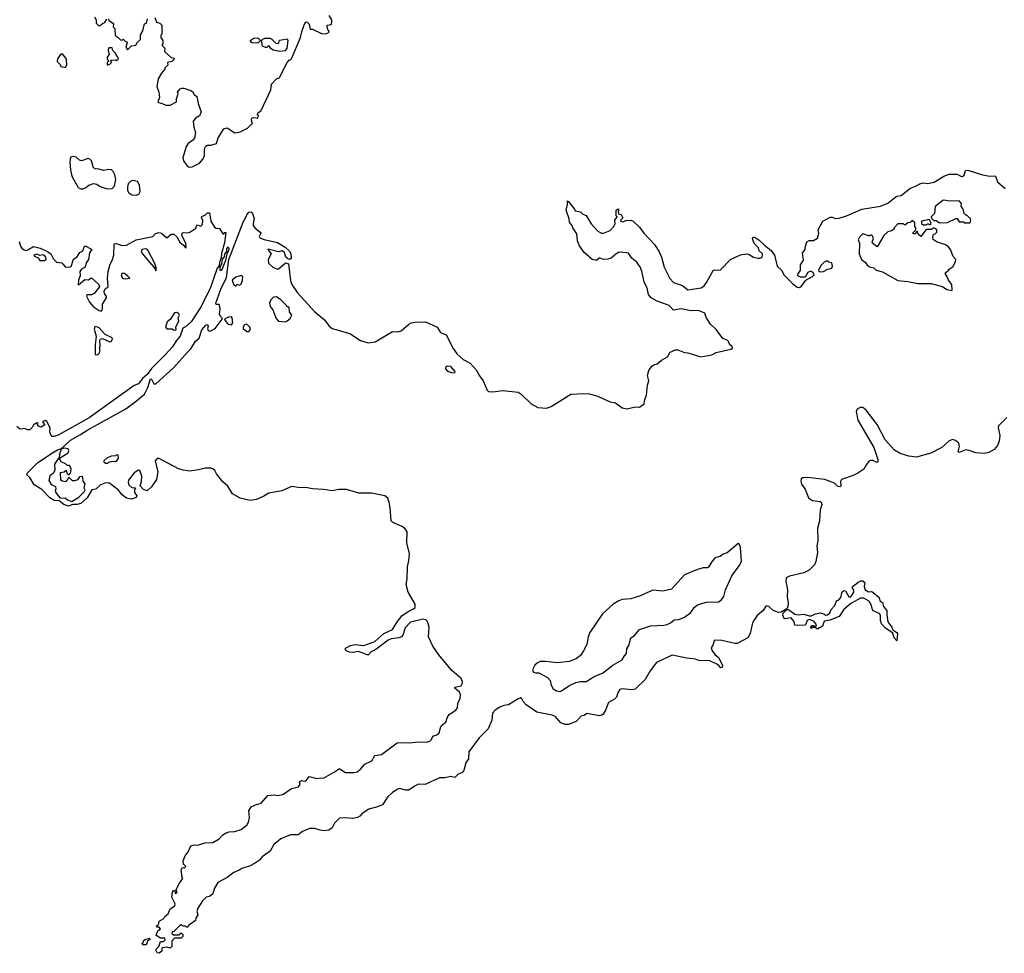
# Model space of a CAD drawing. Extents: x 2494159 to 2685562, y 773219 to 915170.
# Tile 78 of 201: x 2602330 to 2611327, y 798742 to 807277. Entities that reach past the tile are written whole.
import ezdxf

# ---------------------------------------------------------------- set-up
doc = ezdxf.new("R2010")
doc.units = 0

msp = doc.modelspace()

# ---------------------------------------------------------------- linework, layer by layer
at = {"layer": '0CON10XD'}
for points in [[(2603013, 807303), (2603030, 807275), (2603030, 807245), (2603051.7, 807221.7), (2603065, 807222.5), (2603085, 807242.5), (2603109.3, 807250.7), (2603125, 807280)], [(2603140, 807285), (2603145, 807270), (2603179.3, 807249.3), (2603187.5, 807235), (2603182.5, 807212.5), (2603200, 807195), (2603201.7, 807131.7), (2603230, 807115), (2603251.7, 807091.7), (2603265, 807090), (2603275, 807100), (2603295, 807080), (2603310, 807075), (2603312.5, 807065), (2603301.2, 807025), (2603315, 807000), (2603351.7, 807038.3), (2603390, 807045), (2603405, 807070), (2603433.6, 807096.4), (2603433, 807137), (2603455.9, 807174.1), (2603471.7, 807238.3), (2603487.5, 807245), (2603497.5, 807285)], [(2603563.3, 807296.7), (2603580, 807255), (2603610, 807245), (2603627.5, 807225), (2603630, 807145), (2603620, 807135), (2603620, 807115), (2603637.5, 807085), (2603637.5, 807055), (2603630, 807045), (2603657, 807017), (2603652.5, 806985), (2603715, 806930), (2603740, 806925), (2603740, 806915), (2603720, 806895), (2603680, 806885), (2603685, 806860), (2603657.5, 806835), (2603656.7, 806825), (2603625, 806787.5), (2603594.2, 806735), (2603584.2, 806665), (2603601.2, 806615), (2603606.2, 806565), (2603593.3, 806525), (2603598.3, 806518.3), (2603630.7, 806510.7), (2603665, 806496.7), (2603703.3, 806496.7), (2603762.5, 806525), (2603763.6, 806556.4), (2603776.7, 806595), (2603772.5, 806615), (2603797, 806643), (2603810.7, 806649.3), (2603829.3, 806649.3), (2603895, 806630), (2603909.3, 806619.3), (2603923.6, 806593.6), (2603950, 806575), (2603960.7, 806510.7), (2603987.5, 806435), (2603973, 806397), (2603937.5, 806375), (2603915, 806350), (2603920, 806295), (2603936.7, 806245), (2603926, 806195), (2603913.3, 806175), (2603870, 806145), (2603851.4, 806118.6), (2603821.9, 806015), (2603827.5, 805985), (2603860.3, 805940.3), (2603879.2, 805929.2)], [(2603879.2, 805929.2), (2603905, 805931.9), (2603972, 805965), (2604006.5, 806003.5), (2604017.1, 806035), (2604020, 806095), (2604030.5, 806119.5), (2604045, 806130), (2604075, 806130), (2604127.5, 806145), (2604143.3, 806196.7), (2604195, 806280), (2604225, 806287.5), (2604295, 806243.8), (2604345, 806250), (2604410, 806285), (2604445, 806320), (2604457.5, 806325), (2604447, 806357), (2604450, 806375), (2604465, 806382.5), (2604506.7, 806375), (2604511.7, 806401.7), (2604500, 806415), (2604510.7, 806429.3), (2604537.5, 806445), (2604624.5, 806635), (2604631.7, 806688.3), (2604675, 806736.7), (2604685, 806742.5), (2604695, 806737.5), (2604705, 806747.5), (2604773.9, 806886.1), (2604795, 806910), (2604805, 806910), (2604815, 806920), (2604895.6, 807115), (2604908.9, 807165), (2604930.5, 807229.5), (2604945, 807252.5), (2604955, 807257.5), (2604974.3, 807234.3), (2604985, 807190), (2605005, 807190), (2605095, 807147.5), (2605135, 807150), (2605156.4, 807163.6), (2605143.8, 807195), (2605140, 807225), (2605175, 807234), (2605182.9, 807255), (2605180.8, 807275), (2605158.8, 807315)], [(2604505, 807062.5), (2604453.6, 807063.6), (2604440, 807075), (2604440, 807085), (2604455, 807100), (2604473, 807107), (2604505, 807110), (2604530, 807085), (2604505, 807062.5)], [(2604706.4, 806986.4), (2604645, 806998.8), (2604623.3, 807013.3), (2604605, 807040), (2604587, 807023), (2604575, 807022.5), (2604550, 807035), (2604540, 807085), (2604551.7, 807098.3), (2604573, 807107), (2604615, 807107.5), (2604635, 807100), (2604671.7, 807061.7), (2604695, 807060), (2604705, 807090), (2604775, 807102.5), (2604780, 807085), (2604770, 807015), (2604755, 806991.2), (2604706.4, 806986.4)], [(2603135, 806862.5), (2603155, 806870), (2603170, 806885), (2603162.5, 806907.5), (2603205, 806910), (2603215, 806900), (2603231.7, 806918.3), (2603225, 806940), (2603210, 806955), (2603205, 806970), (2603180, 806995), (2603175, 807020), (2603145, 807020), (2603138.3, 807001.7), (2603140, 806975), (2603150, 806965), (2603130, 806935), (2603130, 806915), (2603140, 806905), (2603140, 806895), (2603130, 806885), (2603130, 806865), (2603135, 806862.5)], [(2602745, 806840), (2602761.7, 806858.3), (2602757.5, 806915), (2602725, 806960), (2602705, 806960), (2602675, 806920), (2602673.3, 806895), (2602698.3, 806868.3), (2602705, 806850), (2602745, 806840)], [(2603130.4, 805730.4), (2603175, 805734.3), (2603195.9, 805754.1), (2603208, 805815), (2603199.5, 805859.5), (2603185, 805890), (2603170, 805905), (2603145, 805907.5), (2603095, 805896.7), (2603045, 805912.5), (2603025, 805910), (2603005, 805922.5), (2602986.7, 805985), (2602971.7, 806001.7), (2602955, 806006.2), (2602895, 805986.2), (2602875, 805993.3), (2602845, 806020), (2602815, 806027.5), (2602795, 806020), (2602788.8, 805975), (2602794.3, 805905), (2602807.1, 805845), (2602865, 805741.2), (2602885, 805731.2), (2602909.3, 805730.7), (2602935, 805742.5), (2602962.5, 805765), (2603005, 805778.8), (2603035, 805774), (2603065, 805752.5), (2603130.4, 805730.4)], [(2603377, 803133), (2603325, 803067.5), (2603322, 803045), (2603327.5, 803025), (2603355, 803000), (2603388.3, 802998.3), (2603378.3, 802981.7), (2603377.5, 802955), (2603400, 802925), (2603395, 802907.5), (2603354.3, 802894.3), (2603305, 802902.9), (2603265, 802934.2), (2603229.6, 802979.6), (2603155, 803037.5), (2603145, 803042.5), (2603105, 803040), (2603065, 803021.2), (2603026, 802984), (2602990.5, 802979.5), (2602945.8, 802905), (2602888.8, 802855), (2602855, 802843.5), (2602816.2, 802843.8), (2602775, 802828.8), (2602733.3, 802845), (2602690, 802880), (2602645, 802881.4), (2602604, 802905), (2602531.7, 802981.7), (2602461.2, 803025), (2602421.7, 803091.7), (2602396.2, 803116.2), (2602400, 803135), (2602492.5, 803225), (2602615, 803308.1), (2602675, 803344), (2602711.7, 803358.3), (2602795, 803431.8), (2602886.6, 803483.4), (2602951.7, 803528.3), (2603300.5, 803719.5), (2603397.7, 803792.3), (2603468.9, 803855), (2603501.4, 803915), (2603525, 803993.3), (2603535, 803990), (2603555, 803949.5), (2603575, 803949.5), (2603736.4, 804093.6), (2603865, 804239.5), (2603893, 804267), (2603935, 804337.8), (2603968.8, 804365), (2603995, 804440.6), (2604035, 804486.2), (2604045, 804490), (2604053.3, 804475), (2604046.1, 804453.9), (2604052.5, 804435), (2604065, 804430), (2604083.3, 804435), (2604116.1, 804453.9), (2604180.7, 804539.3), (2604183.3, 804545), (2604163.4, 804563.4), (2604155.4, 804585), (2604161.2, 804635), (2604157.1, 804667.1), (2604153.6, 804673.6), (2604125, 804672.5), (2604123.3, 804685), (2604167, 804813), (2604218.6, 804921.4), (2604240, 805085), (2604365, 805410), (2604405, 805493.3), (2604425, 805516.7), (2604445, 805520), (2604458.6, 805505), (2604471.2, 805458.8), (2604462, 805415), (2604464, 805395), (2604478.8, 805375), (2604527.5, 805335), (2604532.5, 805325), (2604518.6, 805295), (2604523.6, 805283.6), (2604565, 805266.7), (2604685, 805240), (2604756.4, 805196.4), (2604795, 805159.2), (2604808.1, 805138.1), (2604812, 805095), (2604795, 805083.8), (2604779.1, 805089.1), (2604762, 805105), (2604748.3, 805148.3), (2604727.5, 805165), (2604695, 805155.7), (2604600.5, 805179.5), (2604596.7, 805175), (2604628, 805135), (2604601.2, 805085), (2604602, 805052), (2604643.9, 805013.9), (2604685, 804997.5), (2604695, 805000), (2604755, 805050), (2604765, 805053.3), (2604787.5, 805045), (2604803.7, 804893.7), (2604817.3, 804857.3), (2604869.3, 804779.3), (2605025.7, 804605), (2605115, 804531.5), (2605158.1, 804475), (2605185, 804452.5), (2605347.8, 804407.8), (2605445.3, 804345.3), (2605515, 804321.5), (2605577.6, 804332.4), (2605735, 804425.5), (2605785, 804423.1), (2605815, 804433.1), (2605885, 804494), (2605907.5, 804505), (2605945, 804512.9), (2606036.7, 804515), (2606143.8, 804465), (2606175, 804416.2), (2606226.6, 804396.6), (2606291.2, 804271.2), (2606328.2, 804218.2), (2606380.8, 804170.8), (2606445, 804135.5), (2606501.5, 804075), (2606530.9, 804020.9), (2606566.4, 803975), (2606601.2, 803891.2), (2606615, 803876.9), (2606654.6, 803874.6), (2606745, 803887.5), (2606885, 803871.9), (2606912.9, 803855), (2607002.5, 803765), (2607065, 803731.9), (2607145, 803726.4), (2607185, 803739.5), (2607365, 803854.3), (2607485, 803859.6), (2607535, 803855.3), (2607605, 803838.4), (2607725, 803783.2), (2607775.6, 803775.6), (2607835, 803728.8), (2607880.7, 803720.7), (2607955, 803736.7), (2607995, 803733.3), (2608037.5, 803765), (2608042.5, 803805), (2608058.9, 803845), (2608067.5, 803935), (2608077.5, 803975), (2608068.1, 804025), (2608080.3, 804069.7), (2608105, 804110), (2608125, 804122.5), (2608155, 804130), (2608194.5, 804165.5), (2608250, 804195), (2608275, 804237.1), (2608322.1, 804257.9), (2608345, 804257.5), (2608405, 804233.3), (2608435, 804230.6), (2608555, 804194.7), (2608655, 804213.9), (2608695, 804233.3), (2608827.5, 804265), (2608842.5, 804275), (2608839.3, 804289.3), (2608818.8, 804305), (2608807.5, 804335), (2608795, 804347.5), (2608755, 804362.5), (2608693.9, 804443.9), (2608642.7, 804492.7), (2608603.8, 804555), (2608590, 804595), (2608532.3, 804617.7), (2608464.5, 804614.5), (2608374.4, 804634.4), (2608305, 804620), (2608263.8, 804663.8), (2608155, 804703.8), (2608099.6, 804735), (2608075.9, 804765), (2608063.5, 804825), (2608035, 804877.5), (2608019.1, 804965), (2608001.5, 805011.5), (2607969.2, 805059.2), (2607925, 805097.3), (2607891.7, 805141.7), (2607825, 805151), (2607801.9, 805148.1), (2607776, 805134), (2607735, 805097.7), (2607705, 805087.1), (2607664, 805084), (2607635, 805097.5), (2607625, 805096.7), (2607600, 805075), (2607562.5, 805085), (2607485, 805150.9), (2607442.3, 805215), (2607427.3, 805255), (2607420, 805320), (2607384.6, 805374.6), (2607380, 805390), (2607354, 805425), (2607352, 805455), (2607323.3, 805535), (2607337, 805587), (2607335, 805620), (2607346.1, 805616.1), (2607400, 805545), (2607405, 805530), (2607455, 805520), (2607475, 805500), (2607507.7, 805487.7), (2607550.7, 805410.7), (2607612.7, 805342.7), (2607645, 805324), (2607665, 805325.7), (2607725, 805350), (2607759.2, 805385), (2607771.2, 805415), (2607767.5, 805445), (2607790, 805475), (2607780, 805485), (2607780, 805535), (2607797, 805547), (2607806.7, 805535), (2607800, 805525), (2607801.7, 805501.7), (2607825, 805496.7), (2607842.5, 805465), (2607821.7, 805448.3), (2607820, 805435), (2607845, 805427.5), (2607868.3, 805441.7), (2607915, 805443.8), (2607935, 805434), (2607995, 805380), (2608034.4, 805324.4), (2608135, 805218.6), (2608173.5, 805155), (2608194.5, 805105), (2608218.2, 805015), (2608269.9, 804909.9), (2608305, 804874.5), (2608386.6, 804846.6), (2608435, 804806.7), (2608558, 804825), (2608583.1, 804845), (2608604.4, 804875), (2608666, 804984), (2608685, 804991.2), (2608715.7, 804985.7), (2608735, 804990), (2608825.5, 805084.5), (2608915, 805127.1), (2608975, 805136.2), (2608995, 805131.2), (2609035, 805106.7), (2609076, 805096), (2609095, 805095.8), (2609114.4, 805105.6), (2609117.1, 805137.1), (2609086.7, 805165), (2609080.7, 805190.7), (2609046, 805225), (2609036, 805245), (2609026.7, 805275), (2609035, 805287.5), (2609045, 805290), (2609085, 805265.7), (2609135, 805215.6), (2609197, 805167), (2609226.9, 805125), (2609250.9, 805025), (2609292.8, 804982.8), (2609312.2, 804945), (2609332.3, 804922.3), (2609395, 804861.2), (2609435, 804832.9), (2609455, 804830), (2609475, 804841.2), (2609513.6, 804896.4), (2609575, 804928.8), (2609590, 804945), (2609580, 804965), (2609555, 804977.5), (2609532.5, 804965), (2609507, 804923), (2609465, 804922.5), (2609440, 804935), (2609443.3, 804955), (2609463.8, 804985), (2609466.2, 805035), (2609491.2, 805078.8), (2609484.3, 805145.7), (2609507.5, 805175), (2609507.5, 805195), (2609523.3, 805245), (2609545, 805258.8), (2609585, 805256.7), (2609619.3, 805280.7), (2609632.5, 805325), (2609627.5, 805355), (2609670, 805435), (2609735, 805470.8), (2609755, 805472), (2609785, 805458), (2609818.7, 805461.3), (2609885, 805483.5), (2610023.8, 805545), (2610195, 805572.3), (2610261.3, 805598.7), (2610322.8, 805647.2), (2610345, 805663.8), (2610385, 805670), (2610462.5, 805735), (2610522.4, 805757.6), (2610555, 805777.5), (2610585, 805784.2), (2610625, 805779.2), (2610685, 805791.9), (2610775, 805846.2), (2610824.3, 805864.3), (2610895, 805863.3), (2610930, 805845), (2610945, 805843.3), (2610960, 805855), (2610972.3, 805897.7), (2610995, 805902.5), (2611128.4, 805858.4), (2611195, 805846.2), (2611235, 805850), (2611245.8, 805845.8), (2611266, 805795), (2611334.6, 805734.6)], [(2603395, 805672.2), (2603417.4, 805682.6), (2603431.4, 805705), (2603425.6, 805765), (2603405, 805797.5), (2603363.2, 805806.8), (2603345, 805800), (2603322.5, 805775), (2603314, 805745), (2603316, 805715), (2603327.5, 805695), (2603356, 805675), (2603395, 805672.2)], [(2611015, 805420), (2611022.5, 805445), (2611016.7, 805456.7), (2610985, 805490), (2610975, 805490), (2610960, 805505), (2610952.5, 805545), (2610933, 805573), (2610937, 805597), (2610915, 805620), (2610825, 805617.5), (2610775, 805627.5), (2610765, 805622.5), (2610695, 805570), (2610690, 805505), (2610660, 805475), (2610661.7, 805461.7), (2610681.7, 805441.7), (2610705, 805440), (2610735, 805420), (2610807, 805423), (2610885, 805460), (2610895, 805460), (2610915, 805430), (2610955, 805430), (2610965, 805420), (2611015, 805420)], [(2602325, 805250), (2602336.7, 805205), (2602348.3, 805188.3), (2602371.7, 805171.7), (2602385, 805167.5), (2602405, 805173.3), (2602455, 805202), (2602517.6, 805187.6), (2602585, 805156.2), (2602613.3, 805135), (2602634.5, 805094.5), (2602665, 805060), (2602715, 805053.8), (2602745, 805016.7), (2602775, 805013.8), (2602798.8, 805021.2), (2602822.7, 805087.3), (2602852.5, 805105), (2602880.7, 805149.3), (2602906.4, 805163.6), (2602922.5, 805205), (2602935, 805206.7), (2602980.7, 805180.7), (2602987.5, 805175), (2602967.5, 805145), (2602957.1, 805085), (2602936.7, 805053.3), (2602927.5, 805015), (2602894.4, 804995.6), (2602878.8, 804975), (2602883.6, 804936.4), (2602866.7, 804895), (2602863.3, 804855), (2602868.3, 804851.7), (2602925, 804902.5), (2602955, 804897.5), (2602985, 804916.7), (2603053.8, 804855), (2603060, 804835), (2603010, 804775), (2602985, 804760), (2602945, 804762.5), (2602940, 804755), (2602944.2, 804744.2), (2602968.8, 804695), (2603000, 804655), (2603055, 804618), (2603075, 804613.3), (2603080.7, 804619.3), (2603087.5, 804635), (2603087.5, 804675), (2603122.5, 804735), (2603122.5, 804745), (2603103.3, 804775), (2603101.2, 804795), (2603110, 804815), (2603137.5, 804835), (2603131.2, 804915), (2603139.2, 804975), (2603156.8, 805043.2), (2603174, 805075), (2603190, 805125), (2603191.7, 805228.3), (2603215, 805231.2), (2603262.7, 805212.7), (2603305, 805215.7), (2603395, 805262.9), (2603545, 805294.2), (2603569.3, 805320.7), (2603605, 805332.5), (2603625.4, 805325.4), (2603675, 805282.5), (2603712.5, 805315), (2603737.5, 805315), (2603765, 805292.5), (2603792.3, 805242.3), (2603827.5, 805215), (2603845, 805192.5), (2603850, 805195), (2603848.8, 805235), (2603812.7, 805302.7), (2603813.3, 805325), (2603825, 805331.2), (2603860.5, 805329.5), (2603884.3, 805335.7), (2603939.3, 805370.7), (2603945, 805390), (2603955, 805400), (2603985, 805390), (2604000, 805405), (2604002.5, 805445), (2603990, 805465), (2603993.6, 805476.4), (2604028.3, 805491.7), (2604045, 805510), (2604065, 805510), (2604077.5, 805435), (2604111.2, 805381.2), (2604125, 805370), (2604156.4, 805366.4), (2604185, 805320), (2604195, 805320), (2604205, 805332.5), (2604215, 805330), (2604201.7, 805238.3), (2604175, 805140), (2604170, 805100), (2604155, 805060), (2604152.5, 805027.5), (2604134, 805005), (2604072.5, 804827.5), (2603986.6, 804653.4), (2603895.4, 804514.6), (2603845, 804467.5), (2603821.7, 804458.3), (2603797.1, 804385), (2603759.7, 804340.3), (2603725.2, 804284.8), (2603655, 804209.5), (2603533.3, 804086.7), (2603495.7, 804034.3), (2603452.3, 803997.7), (2603415, 803949.2), (2603375, 803932), (2602965, 803638), (2602681.8, 803478.2), (2602645, 803465.6), (2602627.1, 803467.1), (2602616.2, 803475), (2602606.7, 803505), (2602607.5, 803545), (2602577.5, 803605), (2602565, 803612.5), (2602540, 803605), (2602540, 803595), (2602558.3, 803571.7), (2602525, 803552.5), (2602500.7, 803560.7), (2602492.5, 803575), (2602498.3, 803588.3), (2602485, 803590), (2602457, 803573), (2602445, 803550), (2602421.7, 803528.3), (2602405, 803527.5), (2602375, 803540), (2602357.5, 803537.5), (2602335, 803533.8), (2602305, 803557.5)], [(2610645, 805400), (2610660, 805415), (2610645, 805450), (2610570, 805435), (2610570, 805415), (2610585, 805400), (2610615, 805400), (2610625, 805410), (2610635, 805410), (2610645, 805400)], [(2610845, 804802.5), (2610850, 804805), (2610846.2, 804855), (2610816.2, 804895), (2610806, 804926), (2610787.5, 804955), (2610795, 804967.5), (2610815, 804980), (2610822.5, 804995), (2610859.3, 805020.7), (2610882, 805065), (2610884, 805085), (2610861.1, 805111.1), (2610836, 805175), (2610815, 805203.3), (2610785, 805221.2), (2610715, 805243.8), (2610677, 805267), (2610672.5, 805285), (2610680, 805315), (2610695, 805320), (2610710, 805335), (2610710, 805355), (2610685, 805370), (2610675, 805370), (2610661.7, 805358.3), (2610611.7, 805358.3), (2610565, 805293.3), (2610540, 805315), (2610535, 805340), (2610521.7, 805338.3), (2610515, 805320), (2610495, 805320), (2610495, 805330), (2610520, 805355), (2610520, 805375), (2610510, 805385), (2610508.3, 805418.3), (2610485, 805440), (2610468.3, 805421.7), (2610445, 805420), (2610425, 805400), (2610415, 805400), (2610405, 805410), (2610355, 805410), (2610320, 805375), (2610320, 805365), (2610300, 805345), (2610263, 805337), (2610227.5, 805305), (2610165, 805200), (2610123, 805233), (2610120, 805245), (2610132.5, 805275), (2610120, 805305), (2610105, 805310), (2610095, 805300), (2610085, 805300), (2610035, 805320), (2610005, 805290), (2609992.5, 805265), (2610003, 805233), (2610000, 805135), (2610022, 805085), (2610057.7, 805057.7), (2610075, 805033.3), (2610098.3, 805018.3), (2610135, 805007.5), (2610156.2, 804986.2), (2610215, 804972), (2610355, 804891.9), (2610445, 804883.1), (2610535.8, 804865.8), (2610660, 804865), (2610758.8, 804838.8), (2610805, 804810), (2610845, 804802.5)], [(2603575, 804980), (2603580, 804995), (2603565, 805046.7), (2603500, 805170), (2603482.3, 805182.3), (2603450, 805175), (2603440, 805165), (2603449.3, 805139.3), (2603568.3, 804998.3), (2603575, 804980)], [(2604175, 804982.5), (2604163, 804983), (2604162.5, 805017.5), (2604176.7, 805043.3), (2604183, 805087), (2604201.7, 805108.3), (2604203.6, 805136.4), (2604221.7, 805158.3), (2604223.3, 805185), (2604235, 805200), (2604240, 805185), (2604236.4, 805163.6), (2604222.5, 805137.5), (2604210, 805075), (2604175, 804982.5)], [(2602555, 805074.2), (2602570, 805085), (2602571.2, 805095), (2602570, 805105), (2602555, 805122.5), (2602545, 805126.7), (2602515, 805122.5), (2602485, 805132.5), (2602457.5, 805125), (2602463.9, 805113.9), (2602500, 805100), (2602514.4, 805074.4), (2602555, 805074.2)], [(2609645, 804972.5), (2609675, 804974.2), (2609714.1, 804995.9), (2609752.5, 805005), (2609756.4, 805023.6), (2609750, 805055), (2609725, 805060), (2609705, 805072.5), (2609680.7, 805059.3), (2609651.7, 805028.3), (2609630, 804985), (2609645, 804972.5)], [(2603293, 804907), (2603335, 804912.5), (2603316.2, 804935), (2603286.6, 804956.6), (2603275, 804960.8), (2603262.5, 804955), (2603257.8, 804935), (2603271.1, 804911.1), (2603293, 804907)], [(2604305, 804840), (2604315, 804860), (2604335, 804850), (2604355, 804860), (2604367, 804897), (2604367.5, 804925), (2604360, 804935), (2604345, 804936.7), (2604305, 804923.8), (2604270, 804895), (2604285, 804860), (2604305, 804840)], [(2604755, 804516.2), (2604775, 804524), (2604802.5, 804545), (2604816.7, 804575), (2604796.7, 804606.7), (2604792.5, 804645), (2604785, 804652.5), (2604771.7, 804651.7), (2604767.5, 804665), (2604715, 804716.7), (2604675, 804742), (2604650.3, 804739.7), (2604623.8, 804715), (2604612.5, 804685), (2604619.2, 804655), (2604643.6, 804623.6), (2604672, 804545), (2604695, 804520), (2604755, 804516.2)], [(2603755, 804440), (2603760, 804445), (2603757.5, 804465), (2603782.5, 804525), (2603778.3, 804551.7), (2603790, 804575), (2603785, 804587.5), (2603765, 804601.2), (2603744.4, 804595.6), (2603705, 804537.5), (2603676.4, 804513.6), (2603662.5, 804465), (2603675, 804450), (2603721.7, 804451.7), (2603735, 804442.5), (2603755, 804440)], [(2604265, 804487.5), (2604276.7, 804505), (2604272.5, 804552.5), (2604265, 804560), (2604237.1, 804557.1), (2604210, 804545), (2604202.5, 804535), (2604225, 804502.5), (2604235, 804493.3), (2604265, 804487.5)], [(2603045, 804212.2), (2603056.5, 804225), (2603066.2, 804255), (2603060, 804275), (2603066, 804295), (2603062, 804345), (2603066.7, 804355), (2603085, 804363.8), (2603155, 804332.5), (2603166.4, 804333.6), (2603178.8, 804355), (2603175, 804367.5), (2603109.7, 804399.7), (2603055, 804458.8), (2603025, 804473.3), (2603015, 804470), (2603011.4, 804448.6), (2603027.5, 804385), (2603018, 804305), (2603018.8, 804215), (2603045, 804212.2)], [(2604425, 804427.5), (2604437.5, 804445), (2604432.5, 804465), (2604405, 804492.5), (2604385, 804487.5), (2604373, 804467), (2604373, 804453), (2604405, 804427.5), (2604425, 804427.5)], [(2606305, 804050), (2606310, 804055), (2606307.5, 804065), (2606270, 804105), (2606235, 804110), (2606221.7, 804098.3), (2606220, 804085), (2606240, 804065), (2606275, 804052.5), (2606305, 804050)], [(2611350.6, 803639.4), (2611273.9, 803565), (2611272.2, 803545), (2611287.5, 803475), (2611281.6, 803425), (2611265.5, 803384.5), (2611235, 803348.8), (2611185, 803319.3), (2611145, 803309.8), (2611067.1, 803317.1), (2611005, 803340), (2610975.3, 803344.7), (2610915, 803319.4), (2610904.4, 803325), (2610917.1, 803375), (2610911.8, 803405), (2610880.6, 803430.6), (2610855, 803438.8), (2610822.8, 803427.2), (2610756.4, 803366.4), (2610655, 803313.1), (2610525, 803277.4), (2610455, 803286.4), (2610375, 803310.7), (2610322.7, 803342.7), (2610238, 803435), (2610165.9, 803575.9), (2610065, 803706.4), (2610035, 803731.1), (2610008.7, 803731.3), (2609983.1, 803716.9), (2609974.6, 803695.4), (2609989.6, 803615), (2610136.3, 803366.3), (2610172.9, 803255), (2610171.2, 803235), (2610165, 803228.8), (2610125, 803246.9), (2610105, 803248.1), (2610085.4, 803234.6), (2610069.2, 803210.8), (2610042.1, 803167.9), (2609988.3, 803131.7), (2609945, 803110), (2609839.2, 803075), (2609830.6, 803055), (2609833.8, 803016.2), (2609825, 803006.7), (2609805, 803010), (2609775, 803040), (2609687.3, 803072.7), (2609525, 803092.9), (2609485, 803089.4), (2609471.3, 803078.7), (2609469.1, 803055), (2609475, 803031.4), (2609508.2, 802985), (2609539.2, 802905), (2609575, 802881.1), (2609645, 802872), (2609653.8, 802865), (2609660, 802845), (2609644.3, 802795), (2609636.9, 802695), (2609621.5, 802625), (2609623.2, 802516.8), (2609614.2, 802465), (2609620, 802405), (2609604.4, 802325), (2609591.9, 802295), (2609544.7, 802245.3), (2609495, 802220.4), (2609365, 802191.2), (2609334.2, 802175), (2609330.5, 802145), (2609344.6, 802064.6), (2609343.2, 802005), (2609351.6, 801945), (2609348.7, 801911.3), (2609338.8, 801891.2), (2609289.5, 801860.5), (2609265, 801857.4), (2609215.6, 801875.6), (2609175, 801913.3), (2609155, 801920), (2609146.7, 801915), (2609124.1, 801875.9), (2609070.3, 801829.7), (2609039.2, 801785), (2609027.3, 801762.7), (2609005.8, 801665), (2608982.5, 801625), (2608885, 801574.4), (2608865, 801573.5), (2608746.9, 801603.1), (2608685, 801606.2), (2608675, 801597.5), (2608666.7, 801565), (2608648.8, 801535), (2608654, 801515), (2608683, 801473), (2608715, 801445.8), (2608752.5, 801375), (2608747.5, 801355), (2608736.7, 801353.3), (2608716.4, 801376.4), (2608700, 801385), (2608635.4, 801415.4), (2608535, 801420.5), (2608505, 801430.6), (2608425, 801440), (2608291.2, 801468.8), (2608147.9, 801402.1), (2608092, 801325), (2608045.6, 801244.4), (2607955, 801158), (2607925, 801152), (2607835, 801158.8), (2607815, 801152.5), (2607796.4, 801123.6), (2607782.5, 801085), (2607765.9, 801064.1), (2607710, 801035), (2607682.5, 800965), (2607662, 800928), (2607649.7, 800920.3), (2607625, 800914), (2607515, 800933.3), (2607485, 800916.7), (2607459.3, 800910.7), (2607415, 800860), (2607345, 800833.3), (2607315, 800833.3), (2607275, 800850), (2607234.2, 800895), (2607225, 800905.7), (2607195, 800919.2), (2607055, 800946.7), (2606957.5, 801015), (2606930, 801045), (2606919.3, 801069.3), (2606906.4, 801076.4), (2606885, 801070), (2606797.5, 801015), (2606755, 801008), (2606716.5, 800993.5), (2606675, 800964.4), (2606651.7, 800938.3), (2606645, 800873.8), (2606609.6, 800795), (2606527, 800713), (2606435.5, 800585), (2606430.9, 800519.1), (2606408.1, 800485), (2606387.5, 800415), (2606374, 800395), (2606332, 800378), (2606305, 800350.8), (2606265, 800359.2), (2606215, 800347.1), (2606165, 800345.8), (2606035, 800286.2), (2605975, 800288), (2605945, 800274.2), (2605885, 800234.6), (2605853.8, 800233.8), (2605805, 800248.1), (2605785, 800242.2), (2605737.7, 800212.3), (2605691.2, 800168.8), (2605645, 800100), (2605600, 800080), (2605521.1, 800058.9), (2605459.3, 800020.7), (2605436.7, 799995), (2605416.6, 799983.4), (2605375, 799973.6), (2605301.9, 799981.9), (2605252.8, 799977.2), (2605206.5, 799933.5), (2605185, 799888.6), (2605155, 799867.5), (2605115, 799862.1), (2605075, 799867.3), (2605025, 799883.4), (2604977.9, 799882.1), (2604915, 799856.7), (2604875, 799826), (2604805, 799824.2), (2604715, 799790), (2604653.2, 799736.8), (2604618.6, 799675), (2604545, 799624.3), (2604520, 799595), (2604475, 799562.5), (2604435, 799541.4), (2604361.2, 799518.8), (2604335, 799501.1), (2604287.5, 799482.5), (2604225, 799434.5), (2604141.1, 799388.9), (2604110.5, 799339.5), (2604095.7, 799285), (2604065, 799262.9), (2604034, 799256), (2603999.3, 799220.7), (2603956.7, 799155), (2603950, 799125), (2603958.8, 799095), (2603940, 799065), (2603935, 799042.5), (2603870, 798995), (2603865, 798980), (2603855, 798980), (2603845, 798990), (2603825, 798990), (2603805, 799002.5), (2603790, 798995), (2603738.3, 798941.7), (2603721.7, 798938.3), (2603720, 798925), (2603735, 798910), (2603785, 798910), (2603805, 798930), (2603820, 798915), (2603820, 798895), (2603805, 798880), (2603745, 798880), (2603720, 798855), (2603720, 798805), (2603705, 798790), (2603675, 798797.5), (2603638.3, 798791.7), (2603630, 798785), (2603628.3, 798761.7), (2603605, 798742.5), (2603587, 798747), (2603577.5, 798765), (2603578.3, 798781.7), (2603600, 798805), (2603615, 798850), (2603645, 798850), (2603660, 798865), (2603655, 798880), (2603615, 798880), (2603577.5, 798905), (2603593, 798947), (2603617.5, 798965), (2603605, 798980), (2603581.7, 798981.7), (2603580, 798995), (2603597, 799003), (2603603.8, 799035), (2603648.3, 799061.7), (2603655, 799080), (2603685.9, 799104.1), (2603705, 799148.8), (2603747.5, 799175), (2603750, 799195), (2603721.2, 799255), (2603725, 799300), (2603735, 799316.2), (2603747.5, 799317.5), (2603750, 799295), (2603755, 799290), (2603770, 799295), (2603760, 799325), (2603788.8, 799385), (2603820, 799425), (2603813.3, 799435), (2603806.7, 799505), (2603815, 799522.5), (2603825, 799527.5), (2603836.4, 799523.6), (2603847.5, 799535), (2603827.5, 799557.5), (2603825, 799587.5), (2603842.9, 799635), (2603869.7, 799670.3), (2603894, 799725), (2603925, 799734), (2603955, 799731.2), (2604025, 799752.5), (2604094.1, 799755.9), (2604151.7, 799788.3), (2604186.2, 799825), (2604216.7, 799845), (2604245, 799854.2), (2604295, 799856.9), (2604355, 799875.7), (2604406.2, 799915), (2604419.1, 799940.9), (2604429.5, 799985), (2604423.3, 800045), (2604445, 800080), (2604485, 800101.2), (2604535, 800114), (2604595.8, 800184.2), (2604655, 800190.8), (2604684.1, 800185.9), (2604735, 800194.3), (2604812.1, 800247.9), (2604876.1, 800263.9), (2604892.5, 800285), (2604887.5, 800305), (2604895, 800317.5), (2604905, 800322.5), (2604935, 800317.5), (2604950, 800325), (2604975, 800360), (2605045, 800340), (2605085, 800348), (2605106.1, 800343.9), (2605213.3, 800405), (2605245, 800430), (2605255, 800430), (2605305.6, 800395.6), (2605385, 800395.4), (2605415, 800401.8), (2605444.5, 800425), (2605485, 800472.7), (2605546.6, 800503.4), (2605575, 800549.2), (2605635, 800558.8), (2605778.8, 800665), (2605835, 800670.9), (2605885.4, 800665.4), (2605975, 800676.2), (2606045, 800671.3), (2606078.1, 800681.9), (2606093.1, 800696.9), (2606105, 800726.2), (2606140.1, 800739.9), (2606161.8, 800758.2), (2606175.4, 800805), (2606185, 800825.7), (2606225, 800856.7), (2606235.7, 800895), (2606253.3, 800926.7), (2606315, 800965.7), (2606330, 800985), (2606333.9, 801025), (2606354.7, 801075), (2606357.5, 801107.5), (2606349, 801129), (2606305.6, 801165), (2606305.8, 801175), (2606362.7, 801187.3), (2606374.1, 801205), (2606374.7, 801225), (2606362.5, 801255), (2606278.7, 801328.7), (2606160.3, 801470.3), (2606105, 801550.5), (2606064.7, 801635), (2606072.2, 801725), (2606057.4, 801775), (2606041.6, 801791.6), (2606015, 801796.7), (2605901.7, 801768.3), (2605852.9, 801717.1), (2605829.4, 801650.6), (2605818, 801635), (2605795, 801625.6), (2605723.6, 801616.4), (2605698.1, 801605), (2605585, 801518.6), (2605542.9, 801497.1), (2605515, 801467.5), (2605425, 801501.2), (2605375, 801493.5), (2605345, 801495.7), (2605316.1, 801506.1), (2605307.5, 801515), (2605308.3, 801531.7), (2605353.3, 801555), (2605392.5, 801565), (2605475, 801557.1), (2605575, 801591.2), (2605658.1, 801665), (2605737.4, 801702.6), (2605781.1, 801775), (2605825, 801830), (2605885, 801870.9), (2605928.5, 801891.5), (2605942.1, 801905), (2605943.2, 801935), (2605879.2, 802045), (2605860, 802115), (2605871.1, 802165), (2605873.4, 802275), (2605886.6, 802333.4), (2605890.6, 802395), (2605867.9, 802495), (2605870.3, 802595), (2605852.2, 802622.2), (2605825.6, 802645), (2605739.7, 802679.7), (2605724.2, 802694.2), (2605716.2, 802815), (2605706.1, 802866.1), (2605692.7, 802902.7), (2605665, 802925.5), (2605545, 802949.1), (2605428.6, 802948.6), (2605315, 802982.7), (2605245, 802981.9), (2605185, 802969.2), (2605105, 802982.5), (2605005, 802987.1), (2604945, 803000), (2604895, 802997.5), (2604815, 803008.6), (2604725, 802969.6), (2604605, 802948.6), (2604560.8, 802920.8), (2604495, 802890.4), (2604435, 802880.8), (2604345, 802903.3), (2604275, 802942.5), (2604232.4, 803012.4), (2604185, 803051.4), (2604128.6, 803125), (2604113.1, 803155), (2604095, 803171.1), (2604075, 803178.5), (2604025, 803176.1), (2603965, 803160.5), (2603885, 803151.1), (2603825, 803159.5), (2603782.3, 803172.3), (2603605, 803264.6), (2603585, 803264.5), (2603566.7, 803245), (2603590.9, 803145), (2603578.9, 803075), (2603535, 803006.2), (2603495, 802971.2), (2603461.7, 802981.7), (2603430, 803015), (2603443.3, 803055), (2603446.7, 803105), (2603427.5, 803155), (2603415, 803160), (2603377, 803133)], [(2602695, 803270), (2602773, 803317), (2602780, 803335), (2602773, 803353), (2602735, 803360), (2602710, 803350), (2602693.3, 803305), (2602690, 803270), (2602695, 803270)], [(2603135, 803222.5), (2603145, 803232.5), (2603165, 803237.5), (2603215, 803240), (2603231.7, 803268.3), (2603230, 803295), (2603215, 803297.5), (2603205, 803290), (2603165, 803286.7), (2603125, 803267.5), (2603100, 803245), (2603100, 803235), (2603115, 803222.5), (2603135, 803222.5)], [(2602805, 802872.5), (2602869.3, 802910.7), (2602922.5, 802965), (2602926.7, 802975), (2602920, 802995), (2602926.7, 803035), (2602908.3, 803058.3), (2602907.5, 803095), (2602901.7, 803101.7), (2602875, 803097.5), (2602858.3, 803071.7), (2602835, 803062.5), (2602812.5, 803062.5), (2602785, 803090), (2602775, 803090), (2602759.3, 803060.7), (2602747, 803053), (2602718.3, 803058.3), (2602707, 803067), (2602701.7, 803138.3), (2602737.5, 803142.5), (2602755, 803160), (2602761.7, 803131.7), (2602775, 803120), (2602785, 803120), (2602797.5, 803145), (2602800, 803175), (2602785, 803200), (2602765, 803200), (2602747, 803217), (2602710, 803235), (2602690, 803270), (2602685, 803270), (2602647.5, 803215), (2602651.7, 803158.3), (2602637.7, 803132.3), (2602603.9, 803106.1), (2602596.7, 803065), (2602617, 803027), (2602658.3, 803008.3), (2602660, 802985), (2602652.5, 802977.5), (2602658.3, 802958.3), (2602697, 802907), (2602705, 802902.5), (2602745, 802906.7), (2602766.4, 802886.4), (2602805, 802872.5)], [(2607265, 801136.2), (2607275, 801140), (2607355, 801189.2), (2607413.2, 801216.8), (2607455, 801225.8), (2607505, 801226), (2607585, 801275.8), (2607655, 801302.5), (2607751.2, 801375), (2607833.8, 801426.2), (2607855, 801462.5), (2607875.9, 801484.1), (2607877.5, 801525), (2607897.5, 801555), (2607914, 801625), (2607944.2, 801645.8), (2607995, 801703.8), (2608095.5, 801734.5), (2608215, 801741.8), (2608245, 801749.5), (2608276.2, 801763.8), (2608310.5, 801789.5), (2608354.2, 801794.2), (2608405.4, 801814.6), (2608461.2, 801858.8), (2608495, 801905.8), (2608528.3, 801931.7), (2608605, 801952.9), (2608715, 801956.8), (2608740.4, 801969.6), (2608762.9, 802005), (2608779.6, 802065), (2608837.7, 802192.3), (2608905, 802285.6), (2608924.6, 802325), (2608916.9, 802455), (2608905, 802484.3), (2608895, 802487.1), (2608795, 802403.3), (2608759, 802391), (2608731.7, 802368.3), (2608695, 802360), (2608675, 802347.1), (2608651.1, 802318.9), (2608625, 802273.1), (2608615, 802266.5), (2608575, 802265.3), (2608525, 802250), (2608405, 802201.8), (2608285, 802072), (2608206.3, 802053.7), (2608115, 802060.6), (2607995, 802007.8), (2607915, 801981.8), (2607835, 801975.8), (2607805, 801964.7), (2607754.4, 801935), (2607655, 801844.6), (2607540.7, 801675), (2607525.4, 801635), (2607512.7, 801565), (2607482.4, 801507.6), (2607453.8, 801466.2), (2607415, 801435.5), (2607349.7, 801410.3), (2607245, 801396.8), (2607135, 801410.7), (2607085, 801408.9), (2607061.4, 801398.6), (2607036.4, 801375), (2607016, 801335), (2607025, 801313.8), (2607045, 801305.8), (2607075, 801305.5), (2607154, 801265), (2607176.9, 801235), (2607185, 801193.3), (2607205, 801158.8), (2607235, 801142), (2607265, 801136.2)], [(2610345, 801600), (2610320, 801625), (2610310, 801670), (2610242.5, 801715), (2610205, 801753.3), (2610196.2, 801785), (2610196.4, 801826.4), (2610188.8, 801845), (2610126.2, 801875), (2610106.7, 801935), (2610093.8, 801955), (2610085.6, 801965.6), (2610045, 801987.5), (2610012.7, 801987.3), (2609925, 801940), (2609859.1, 801880.9), (2609818.8, 801821.2), (2609731.7, 801788.3), (2609685, 801780), (2609673, 801757), (2609670, 801735), (2609655, 801722.5), (2609631.7, 801718.3), (2609625, 801710), (2609615, 801710), (2609605, 801720), (2609575, 801720), (2609561.7, 801711.7), (2609560, 801725), (2609571.7, 801738.3), (2609585, 801740), (2609595, 801730), (2609605, 801730), (2609610, 801745), (2609590, 801775), (2609555, 801791.2), (2609543.6, 801793.6), (2609524.3, 801785.7), (2609515, 801750), (2609505, 801742.5), (2609435, 801737.5), (2609411.7, 801741.7), (2609406.7, 801776.7), (2609378.3, 801808.3), (2609325, 801798.8), (2609314, 801804), (2609304.5, 801834.5), (2609306.8, 801853.2), (2609338.1, 801881.9), (2609354, 801886), (2609412.2, 801842.2), (2609444.3, 801835.7), (2609495, 801842), (2609542.7, 801827.3), (2609565, 801828.6), (2609603.3, 801845), (2609645, 801854), (2609677, 801847), (2609695, 801833.3), (2609710, 801835), (2609732.5, 801855), (2609746.2, 801885), (2609778.7, 801921.3), (2609795, 801963.3), (2609816.4, 801973.6), (2609832.5, 801995), (2609845, 802045.7), (2609865, 802058.8), (2609875, 802056.7), (2609905, 802000), (2609925, 802002.5), (2609952.5, 802045), (2609951.7, 802061.7), (2609937.5, 802085), (2609942.5, 802095), (2609992.5, 802135), (2610015, 802146), (2610035, 802145.8), (2610051.2, 802125), (2610046.7, 802095), (2610056.1, 802066.1), (2610085, 802046.7), (2610115, 802048.8), (2610125, 802043.8), (2610182.5, 801995), (2610190, 801965), (2610215, 801950), (2610223.9, 801913.9), (2610253.8, 801875), (2610253, 801837), (2610263.6, 801773.6), (2610298.8, 801725), (2610308.8, 801698.8), (2610345, 801676), (2610351.2, 801665), (2610345, 801600)], [(2603485, 798820), (2603455, 798820), (2603450, 798835), (2603460, 798845), (2603461.7, 798858.3), (2603475, 798870), (2603515, 798880), (2603520, 798865), (2603501.7, 798858.3), (2603485, 798820)]]:
    msp.add_lwpolyline(points, dxfattribs=at)

doc.saveas('drawing.dxf')
